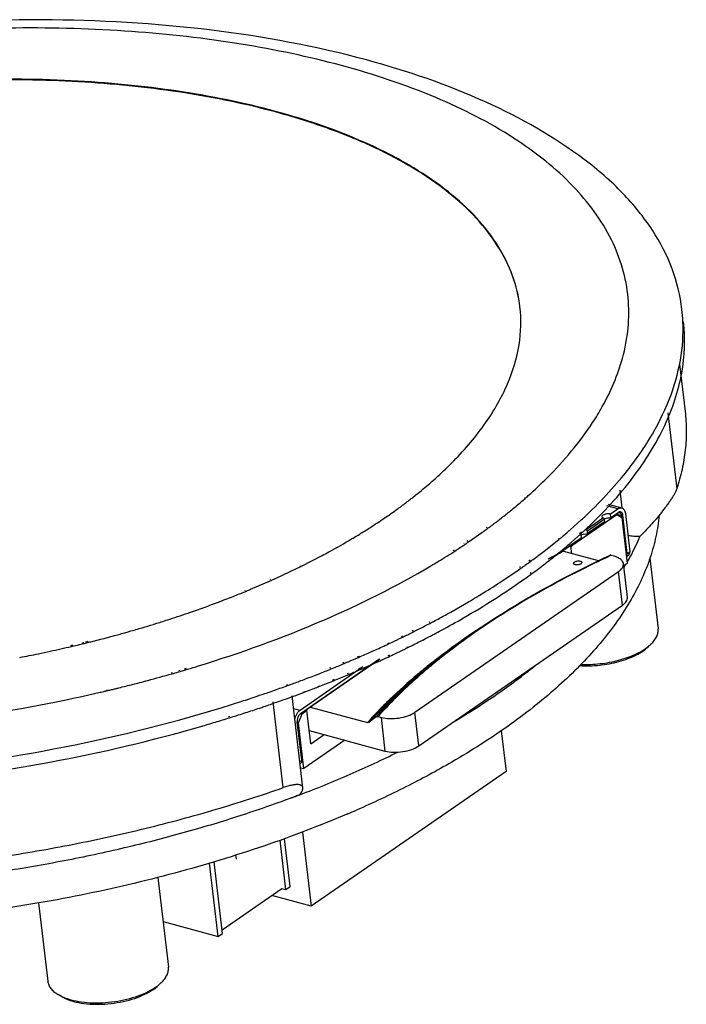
# Model space of a CAD drawing. Header units: millimetres. Extents: x -117 to 182, y -33 to 89.
# Tile 74 of 135: x -89 to -69, y 27 to 56. Entities that reach past the tile are written whole.
import ezdxf

# ---------------------------------------------------------------- set-up
doc = ezdxf.new("R2010")
doc.units = ezdxf.units.MM
doc.header["$LTSCALE"] = 1.21
doc.header["$MEASUREMENT"] = 0
doc.layers.get('0').update_dxf_attribs({"linetype": 'CONTINUOUS'})
doc.layers.add('IMPORTED13', color=7, linetype='CONTINUOUS')

msp = doc.modelspace()

# ---------------------------------------------------------------- linework, layer by layer
at = {"color": 7, "linetype": 'Continuous'}
for p, q in [((-69.605, 45.666), (-69.446, 44.308)), ((-69.947, 44.271), (-69.69, 42.073)), ((-76.75, 42.275), (-76.728, 42.294)), ((-71.564, 42.063), (-71.275, 42.398)), ((-71.33, 42.035), (-71.271, 41.529)), ((-77.392, 41.749), (-77.379, 41.759)), ((-77.289, 41.829), (-77.263, 41.849)), ((-71.381, 41.504), (-71.701, 41.591)), ((-71.663, 41.635), (-71.271, 41.529)), ((-71.594, 41.356), (-71.381, 41.504)), ((-78.047, 41.275), (-78.02, 41.291)), ((-78.044, 41.274), (-78.02, 41.291)), ((-74.539, 41.392), (-74.516, 41.414)), ((-74.539, 41.392), (-74.513, 41.413)), ((-72.759, 40.893), (-72.435, 41.184)), ((-72.738, 40.422), (-71.408, 41.342)), ((-71.799, 41.237), (-72.291, 40.897)), ((-72.262, 40.866), (-71.774, 41.203)), ((-71.751, 41.212), (-71.775, 41.201)), ((-71.774, 41.203), (-71.765, 41.124)), ((-71.604, 41.229), (-71.389, 41.378)), ((-71.582, 41.251), (-71.594, 41.356)), ((-71.582, 41.251), (-71.368, 41.398)), ((-71.408, 41.342), (-71.431, 41.349)), ((-71.408, 41.344), (-71.282, 41.31)), ((-71.408, 41.342), (-71.265, 41.251)), ((-71.368, 41.398), (-71.389, 41.378)), ((-71.343, 41.412), (-71.368, 41.398)), ((-71.282, 41.31), (-71.24, 41.316)), ((-71.282, 41.31), (-71.276, 41.257)), ((-71.265, 41.251), (-71.111, 39.929)), ((-71.111, 40.214), (-71.24, 41.316)), ((-71.167, 41.366), (-71.038, 40.265)), ((-75.162, 40.961), (-75.144, 40.974)), ((-75.113, 40.949), (-75.096, 40.962)), ((-71.784, 41.105), (-72.275, 40.765)), ((-72.253, 40.786), (-72.262, 40.866)), ((-71.765, 41.124), (-72.253, 40.786)), ((-75.727, 40.57), (-75.707, 40.584)), ((-75.65, 40.568), (-75.298, 40.815)), ((-73.504, 40.284), (-73.083, 40.619)), ((-73.099, 40.623), (-73.073, 40.648)), ((-73.083, 40.619), (-73.053, 40.644)), ((-72.455, 40.641), (-72.975, 40.281)), ((-72.436, 40.66), (-72.954, 40.301)), ((-72.714, 40.544), (-72.446, 40.783)), ((-72.489, 40.791), (-72.428, 40.841)), ((-72.448, 40.765), (-72.436, 40.66)), ((-72.446, 40.783), (-72.412, 40.814)), ((-72.412, 40.814), (-72.39, 40.835)), ((-76.123, 40.297), (-76.087, 40.321)), ((-76.079, 40.283), (-76.042, 40.308)), ((-75.817, 40.508), (-75.808, 40.514)), ((-75.762, 40.492), (-75.753, 40.499)), ((-75.671, 40.555), (-75.65, 40.568)), ((-72.954, 40.301), (-72.975, 40.281)), ((-72.771, 40.422), (-72.738, 40.422)), ((-72.713, 40.21), (-72.738, 40.422)), ((-80.49, 39.85), (-79.893, 40.157)), ((-73.945, 40.006), (-73.91, 40.03)), ((-73.891, 39.993), (-73.857, 40.017)), ((-71.931, 39.998), (-72.975, 40.281)), ((-71.578, 40.159), (-71.613, 40.142)), ((-71.578, 40.159), (-71.612, 40.142)), ((-71.49, 40.135), (-71.578, 40.159)), ((-71.134, 40.129), (-71.071, 40.173)), ((-71.111, 40.214), (-71.038, 40.265)), ((-70.463, 40.075), (-70.227, 38.047)), ((-81.216, 39.506), (-80.631, 39.781)), ((-80.525, 39.853), (-80.51, 39.859)), ((-80.504, 39.843), (-80.49, 39.85)), ((-74.215, 39.82), (-74.189, 39.837)), ((-74.154, 39.804), (-74.129, 39.822)), ((-71.109, 38.951), (-71.222, 39.921)), ((-71.111, 39.929), (-71.214, 39.857)), ((-71.161, 39.887), (-71.154, 39.899)), ((-71.16, 39.887), (-71.153, 39.899)), ((-81.958, 39.182), (-81.349, 39.446)), ((-81.391, 39.467), (-81.379, 39.473)), ((-81.349, 39.446), (-81.337, 39.451)), ((-77.225, 35.638), (-71.367, 39.691)), ((-74.641, 39.47), (-74.282, 39.714)), ((-73.904, 39.64), (-73.875, 39.663)), ((-73.864, 39.63), (-73.833, 39.652)), ((-71.254, 38.721), (-71.367, 39.691)), ((-82.771, 38.859), (-82.725, 38.874)), ((-82.768, 38.857), (-82.725, 38.874)), ((-82.124, 39.141), (-82.112, 39.147)), ((-82.095, 39.125), (-82.083, 39.13)), ((-71, 38.892), (-71.143, 38.653)), ((-71.002, 38.892), (-71.002, 38.892)), ((-71, 38.892), (-71, 38.892)), ((-77.112, 34.669), (-71.254, 38.721)), ((-76.194, 38.526), (-75.684, 38.818)), ((-76.82, 38.236), (-76.801, 38.246)), ((-76.767, 38.215), (-76.748, 38.225)), ((-85.63, 37.916), (-85.58, 37.93)), ((-77.616, 37.821), (-77.581, 37.839)), ((-77.578, 37.804), (-77.542, 37.821)), ((-77.302, 37.985), (-77.263, 38.005)), ((-77.254, 37.964), (-77.215, 37.984)), ((-76.999, 37.72), (-76.917, 37.762)), ((-76.985, 37.727), (-76.923, 37.764)), ((-87.136, 37.565), (-87.076, 37.579)), ((-87.115, 37.536), (-87.056, 37.55)), ((-86.83, 37.604), (-86.776, 37.617)), ((-86.797, 37.645), (-86.762, 37.653)), ((-86.776, 37.617), (-86.741, 37.625)), ((-86.741, 37.625), (-86.679, 37.641)), ((-86.699, 37.668), (-86.634, 37.683)), ((-86.679, 37.641), (-86.614, 37.657)), ((-86.492, 37.687), (-86.437, 37.701)), ((-78.027, 37.606), (-77.965, 37.639)), ((-78.009, 37.598), (-77.944, 37.628)), ((-77.458, 37.517), (-77.434, 37.527)), ((-77.43, 37.504), (-77.407, 37.515)), ((-77, 37.721), (-76.985, 37.727)), ((-70.514, 37.529), (-70.512, 37.531)), ((-70.514, 37.529), (-70.512, 37.531)), ((-70.512, 37.531), (-70.431, 37.601)), ((-70.509, 37.527), (-70.431, 37.601)), ((-78.237, 37.17), (-80.542, 35.575)), ((-78.879, 37.233), (-78.823, 37.255)), ((-78.852, 37.218), (-78.798, 37.242)), ((-78.452, 37.402), (-78.406, 37.421)), ((-78.444, 37.398), (-78.4, 37.418)), ((-77.992, 37.279), (-77.949, 37.298)), ((-77.945, 37.256), (-77.903, 37.276)), ((-83.856, 36.892), (-83.8, 36.909)), ((-80.534, 35.701), (-78.724, 36.953)), ((-78.261, 37.159), (-80.522, 35.595)), ((-79.676, 36.917), (-79.647, 36.928)), ((-79.633, 36.891), (-79.605, 36.902)), ((-79.305, 37.064), (-79.259, 37.082)), ((-79.266, 37.042), (-79.221, 37.06)), ((-78.838, 36.903), (-78.795, 36.922)), ((-78.788, 36.875), (-78.744, 36.894)), ((-78.744, 36.894), (-78.69, 36.918)), ((-78.304, 37.14), (-78.28, 37.151)), ((-78.252, 37.114), (-78.228, 37.125)), ((-84.244, 36.777), (-84.207, 36.788)), ((-84.218, 36.75), (-84.18, 36.76)), ((-84.018, 36.844), (-83.986, 36.853)), ((-83.989, 36.816), (-83.957, 36.825)), ((-83.826, 36.864), (-83.77, 36.88)), ((-79.176, 36.752), (-79.141, 36.768)), ((-79.133, 36.728), (-79.097, 36.743)), ((-80.963, 36.383), (-80.897, 36.407)), ((-80.92, 36.423), (-80.88, 36.439)), ((-80.897, 36.407), (-80.856, 36.422)), ((-80.856, 36.422), (-80.792, 36.445)), ((-80.022, 36.376), (-79.975, 36.397)), ((-80.014, 36.371), (-79.965, 36.39)), ((-79.598, 36.564), (-79.539, 36.591)), ((-79.57, 36.547), (-79.509, 36.572)), ((-86.098, 36.279), (-86.078, 36.284)), ((-86.086, 36.262), (-86.066, 36.266)), ((-80.8, 36.075), (-80.734, 36.099)), ((-80.454, 33.466), (-80.763, 36.115)), ((-80.444, 36.22), (-80.376, 36.242)), ((-80.431, 36.211), (-80.366, 36.236)), ((-81.018, 33.468), (-81.306, 35.935)), ((-80.72, 35.751), (-80.534, 35.701)), ((-80.237, 35.786), (-78.595, 35.342)), ((-78.12, 35.841), (-78.405, 35.548)), ((-82.592, 35.509), (-82.541, 35.526)), ((-82.56, 35.481), (-82.508, 35.497)), ((-80.578, 35.338), (-80.476, 35.598)), ((-80.542, 35.575), (-80.522, 35.595)), ((-80.522, 35.595), (-80.542, 35.578)), ((-80.476, 35.598), (-80.5, 35.605)), ((-80.476, 35.598), (-80.336, 35.695)), ((-80.336, 35.695), (-80.35, 35.708)), ((-80.223, 34.726), (-80.336, 35.695)), ((-78.341, 35.508), (-78.544, 35.349)), ((-78.29, 35.515), (-78.202, 35.492)), ((-78.202, 35.492), (-78.089, 34.522)), ((-77.112, 34.669), (-77.225, 35.638)), ((-84.074, 35.039), (-83.389, 35.231)), ((-80.485, 34.259), (-80.613, 35.361)), ((-80.578, 35.338), (-80.612, 35.347)), ((-80.423, 34.016), (-80.578, 35.338)), ((-80.268, 35.112), (-78.089, 34.522)), ((-80.223, 34.726), (-79.835, 34.995)), ((-74.74, 35.105), (-74.603, 33.936)), ((-79.241, 34.834), (-80.423, 34.016)), ((-80.542, 34.22), (-80.485, 34.259)), ((-80.499, 34.18), (-80.534, 34.156)), ((-80.499, 34.18), (-80.481, 34.199)), ((-80.521, 34.042), (-80.423, 34.016)), ((-74.603, 33.936), (-80.217, 30.052)), ((-80.543, 33.262), (-80.541, 33.262)), ((-80.542, 33.261), (-80.54, 33.262)), ((-79.157, 32.713), (-79.758, 32.463)), ((-80.466, 32.187), (-80.217, 30.052)), ((-80.94, 30.531), (-81.106, 31.951)), ((-80.816, 30.617), (-80.977, 31.997)), ((-82.367, 31.405), (-82.381, 31.521)), ((-82.891, 29.182), (-83.137, 31.29)), ((-82.767, 29.267), (-83.007, 31.328)), ((-84.624, 30.88), (-84.322, 28.296)), ((-82.779, 29.369), (-81.054, 30.562)), ((-80.217, 30.052), (-81.348, 30.358)), ((-81.054, 30.562), (-80.94, 30.531)), ((-80.94, 30.531), (-80.816, 30.617)), ((-88.062, 30.144), (-87.799, 27.891)), ((-84.475, 29.61), (-82.891, 29.182)), ((-82.891, 29.182), (-82.767, 29.267)), ((-84.607, 27.78), (-84.527, 27.85)), ((-84.604, 27.776), (-84.527, 27.85)), ((-84.61, 27.778), (-84.607, 27.78)), ((-84.61, 27.778), (-84.608, 27.78)), ((-87.404, 27.449), (-87.497, 27.504)), ((-87.497, 27.504), (-87.405, 27.455))]:
    msp.add_line(p, q, dxfattribs=at)
for centre, radius, start, end in [((-74.411, 46.677), 4.907, 2.5899, 6.649), ((-86.369, 53.411), 14.717, 306.3572, 307.5864), ((-86.069, 53.02), 14.224, 307.6555, 307.8904), ((-85.983, 52.909), 14.084, 307.8904, 308.1198), ((-83.429, 52.469), 14.202, 311.2448, 311.8008), ((-86.898, 54.133), 15.613, 305.1904, 305.9836), ((-86.714, 53.879), 15.298, 305.9858, 306.1448), ((-86.642, 53.78), 15.176, 306.1447, 306.3624), ((-87.443, 54.915), 16.565, 303.8916, 304.5689), ((-87.153, 54.493), 16.053, 304.6737, 305.1917), ((-85.014, 54.391), 16.694, 307.3525, 307.9769), ((-84.794, 54.109), 16.337, 307.9779, 308.33), ((-84.591, 53.853), 16.01, 308.3293, 308.8917), ((-85.872, 55.542), 18.13, 305.6797, 305.9294), ((-85.702, 55.308), 17.84, 305.9287, 306.4065), ((-85.515, 55.055), 17.526, 306.4759, 306.6614), ((-85.436, 54.947), 17.392, 306.6614, 306.8213), ((-85.356, 54.842), 17.26, 306.8212, 307.005), ((-85.234, 54.68), 17.058, 307.0047, 307.3534), ((-83.026, 52.702), 15.647, 310.5907, 311.0045), ((-82.165, 51.433), 14.418, 312.685, 312.8707), ((-82.037, 51.296), 14.231, 312.8701, 313.3183), ((-89.019, 57.4), 19.508, 300.42, 300.8431), ((-88.765, 56.974), 19.013, 300.8417, 301.5696), ((-88.554, 56.63), 18.608, 301.5714, 301.7953), ((-83.317, 53.043), 16.096, 309.619, 310.5881), ((-72.357, 40.574), 0.185, 115.5962, 118.8936), ((-72.343, 40.546), 0.217, 111.2032, 115.5747), ((-87.157, 57.416), 20.403, 303.0125, 303.2482), ((-86.925, 57.063), 19.98, 303.2465, 303.9662), ((-86.663, 56.674), 19.511, 304.0008, 304.2929), ((-83.658, 53.15), 16.694, 308.7135, 309.8577), ((-74.005, 41.821), 1.848, 303.6221, 303.8102), ((-73.98, 41.784), 1.803, 303.8075, 304.6718), ((-83.21, 52.614), 15.995, 309.8597, 310.7338), ((-82.958, 52.32), 15.608, 310.7362, 311.0204), ((-84.947, 55.109), 18.728, 306.3094, 306.8772), ((-84.76, 54.859), 18.416, 306.8783, 307.0666), ((-84.562, 54.598), 18.088, 307.0653, 307.6886), ((-84.037, 53.622), 17.299, 308.181, 308.7171), ((-91.027, 61.127), 23.743, 295.9666, 296.3081), ((-88.293, 59.237), 22.549, 300.7363, 300.9224), ((-85.744, 56.215), 20.091, 304.7862, 305.232), ((-85.505, 55.877), 19.677, 305.3214, 305.6366), ((-85.288, 55.574), 19.304, 305.6358, 306.1841), ((-77.874, 43.835), 7.789, 328.8602, 329.2166), ((-77.81, 43.797), 7.715, 329.2166, 329.5462), ((-91.858, 62.891), 25.693, 294.1729, 294.4684), ((-85.309, 55.305), 19.408, 305.3637, 306.1333), ((-59.374, 13.755), 29.087, 117.0876, 117.321), ((-92.606, 64.615), 27.572, 292.4359, 292.7174), ((-93.117, 65.884), 28.94, 291.0432, 291.5135), ((-92.88, 65.286), 28.297, 291.5124, 292.2716), ((-92.702, 64.847), 27.823, 292.2734, 292.4081), ((-87.93, 59.598), 24.12, 300.5115, 301.157), ((-87.7, 59.216), 23.674, 301.1584, 301.3589), ((-93.808, 67.741), 30.922, 289.1129, 289.9875), ((-93.552, 67.033), 30.169, 289.9892, 290.421), ((-93.417, 66.67), 29.781, 290.4214, 290.6526), ((-93.306, 66.377), 29.469, 290.6524, 290.9527), ((-89.342, 62.083), 26.978, 297.9707, 298.7914), ((-88.994, 61.448), 26.254, 298.7934, 299.1798), ((-94.872, 71.024), 34.373, 285.9092, 286.5585), ((-94.71, 70.478), 33.804, 286.5586, 287.1251), ((-94.604, 70.133), 33.443, 287.1258, 287.297), ((-94.531, 69.901), 33.2, 287.2968, 287.6078), ((-90.21, 63.744), 28.853, 296.7702, 296.9368), ((-89.958, 63.249), 28.297, 296.935, 297.6668), ((-89.715, 62.784), 27.773, 297.6687, 297.7894), ((-89.616, 62.596), 27.56, 297.8336, 297.9731), ((-95.333, 72.709), 36.121, 284.2581, 284.603), ((-95.249, 72.385), 35.786, 284.6029, 284.9606), ((-95.174, 72.104), 35.495, 284.9608, 285.1935), ((-95.107, 71.857), 35.239, 285.1935, 285.4643), ((-95.05, 71.653), 35.027, 285.4644, 285.6007), ((-94.979, 71.398), 34.762, 285.6866, 285.91), ((-90.956, 65.26), 30.542, 295.2162, 295.7933), ((-90.747, 64.826), 30.06, 295.7943, 295.9818), ((-90.481, 64.284), 29.457, 296.0561, 296.6812), ((-89.759, 62.594), 27.956, 297.3463, 297.6744), ((-89.606, 62.301), 27.626, 297.6746, 297.9132), ((-89.404, 61.92), 27.194, 297.9125, 298.4181), ((-95.669, 74.094), 37.545, 282.2124, 283.1688), ((-95.541, 73.544), 36.981, 283.2639, 283.6236), ((-95.414, 73.028), 36.45, 283.971, 284.1687), ((-91.555, 66.549), 31.964, 294.3021, 294.4745), ((-91.403, 66.217), 31.598, 294.4741, 294.8605), ((-91.242, 65.868), 31.214, 294.8608, 295.0831), ((-90.796, 64.663), 30.27, 295.4257, 296.0205), ((-90.568, 64.194), 29.749, 296.0217, 296.2079), ((-90.445, 63.946), 29.472, 296.2576, 296.3896), ((-90.179, 63.413), 28.876, 296.3874, 297.1587), ((-95.844, 74.914), 38.384, 280.8716, 281.6884), ((-95.771, 74.565), 38.027, 281.6887, 282.2135), ((-92.248, 68.122), 33.682, 292.9066, 293.4358), ((-91.85, 67.206), 32.684, 293.5373, 294.2161), ((-91.265, 65.656), 31.368, 294.685, 295.1285), ((-91.029, 65.151), 30.811, 295.2147, 295.4268), ((-95.092, 74.779), 39.554, 286.6337, 287.1148), ((-93.028, 70.01), 35.726, 291.4136, 292.0208), ((-92.684, 69.161), 34.809, 292.0712, 292.6734), ((-92.436, 68.565), 34.163, 292.7556, 292.9075), ((-91.773, 66.772), 32.594, 293.6647, 294.333), ((-91.538, 66.25), 32.022, 294.3344, 294.5122), ((-91.426, 66.005), 31.753, 294.5596, 294.6857), ((-65.543, 22.883), 18.067, 127.9646, 128.8207), ((-66.104, 24.154), 16.675, 129.6703, 130.0534), ((-65.897, 23.904), 17, 129.1425, 129.6698), ((-95.33, 75.58), 40.39, 286.0249, 286.3073), ((-95.237, 75.263), 40.059, 286.3544, 286.5498), ((-93.427, 71.03), 36.821, 290.6097, 291.2367), ((-93.228, 70.516), 36.269, 291.2378, 291.4146), ((-92.566, 68.618), 34.604, 292.1695, 292.843), ((-92.208, 67.767), 33.681, 292.9085, 293.4808), ((-96.013, 78.147), 43.046, 283.5137, 283.6628), ((-95.978, 78.005), 42.9, 283.6629, 283.7902), ((-95.889, 77.646), 42.529, 283.7896, 284.3566), ((-95.79, 77.255), 42.127, 284.3571, 284.6286), ((-94.086, 72.82), 38.728, 289.1753, 289.8059), ((-93.702, 71.763), 37.604, 290.0802, 290.6101), ((-93.221, 70.253), 36.366, 291.0437, 291.296), ((-92.959, 69.583), 35.646, 291.3787, 292.0615), ((-96.125, 78.62), 43.532, 283.0085, 283.2027), ((-96.089, 78.465), 43.372, 283.2027, 283.334), ((-96.049, 78.299), 43.202, 283.3611, 283.5137), ((-94.649, 74.469), 40.471, 287.8978, 288.5548), ((-94.396, 73.715), 39.675, 288.5555, 289.0075), ((-94.254, 73.302), 39.239, 289.008, 289.1763), ((-93.972, 72.269), 38.517, 289.3677, 289.9982), ((-93.641, 71.36), 37.549, 290.1046, 290.5974), ((-93.37, 70.64), 36.78, 290.7052, 291.0435), ((-94.597, 74.082), 40.434, 288.0066, 288.6086), ((-94.428, 73.58), 39.905, 288.6095, 288.7863), ((-94.258, 73.081), 39.377, 288.7854, 289.368), ((-68.99, 27.22), 12.462, 136.672, 137.691), ((-68.175, 25.884), 14.073, 133.9621, 134.9651), ((-95.094, 75.641), 42.071, 286.7471, 287.3324), ((-94.842, 74.837), 41.228, 287.4072, 288.0067), ((-80.396, 35.435), 0.205, 140.6605, 142.2504), ((-80.401, 35.439), 0.198, 139.9629, 140.6548), ((-80.411, 35.448), 0.185, 135.1541, 140.0135), ((-69.232, 26.91), 12.599, 136.7188, 137.993), ((-69.266, 27.471), 12.089, 137.6932, 138.285), ((-95.295, 76.311), 42.77, 286.1638, 286.7471), ((-95.716, 77.801), 44.319, 285.0995, 285.2299), ((-93.078, 66.201), 35.245, 290.3951, 290.8351), ((-91.542, 61.651), 31.478, 293.1706, 293.6629)]:
    msp.add_arc(centre, radius, start, end, dxfattribs=at)
for centre, major_axis, ratio, start_param, end_param in [((-71.683, 41.267), (-0.138, 0.16), 0.523808, 1.31366, 1.515018), ((-71.673, 41.187), (0.137, 0.118), 0.082462, -7.396918, -7.19556), ((-72.354, 40.802), (-0.138, 0.16), 0.523808, -1.626575, -1.425217), ((-72.345, 40.723), (0.137, 0.118), 0.082462, -7.396918, -7.19556), ((-71.321, 40.183), (0.209, 0.036), 0.627858, 5.692912, 6.249064), ((-80.511, 34.354), (-0.028, 0.163), 0.073516, -2.851062, -2.207561)]:
    msp.add_ellipse(centre, major_axis=major_axis, ratio=ratio, start_param=start_param, end_param=end_param, dxfattribs=at)
for points, knots in [([(-79.335, 54.272), (-80.286, 54.529), (-82.29, 54.948), (-85.431, 55.302), (-88.753, 55.398), (-92.171, 55.234), (-95.595, 54.814), (-98.94, 54.148), (-102.117, 53.253), (-105.047, 52.154), (-107.656, 50.877), (-109.878, 49.455), (-111.66, 47.919), (-112.959, 46.302), (-113.619, 44.868), (-113.837, 43.74), (-113.853, 42.923), (-113.727, 42.12), (-113.363, 41.058), (-112.884, 40.334), (-112.508, 39.895)], [0, 0, 0, 0, 0.068697, 0.142569, 0.220277, 0.300303, 0.381021, 0.460779, 0.537963, 0.611078, 0.678825, 0.740204, 0.794649, 0.842224, 0.883906, 0.90323, 0.921997, 0.940642, 0.959609, 1, 1, 1, 1]), ([(-78.623, 54.436), (-80.082, 54.831), (-83.19, 55.404), (-88.048, 55.681), (-93.11, 55.414), (-98.135, 54.615), (-102.884, 53.323), (-106.521, 51.843), (-109.093, 50.436), (-110.778, 49.317), (-112.249, 48.112), (-113.102, 47.227), (-113.48, 46.771)], [0, 0, 0, 0, 0.122086, 0.254276, 0.392204, 0.530687, 0.664481, 0.788968, 0.84669, 0.901052, 0.952125, 1, 1, 1, 1]), ([(-74.384, 52.184), (-75.091, 52.64), (-76.703, 53.456), (-78.413, 54.022), (-79.335, 54.272)], [0, 0, 0, 0, 0.46844, 1, 1, 1, 1]), ([(-72.356, 51.57), (-73.225, 52.225), (-75.254, 53.367), (-77.446, 54.118), (-78.623, 54.436)], [0, 0, 0, 0, 0.471672, 1, 1, 1, 1]), ([(-81.242, 52.953), (-82.162, 53.201), (-84.112, 53.594), (-87.172, 53.886), (-90.404, 53.898), (-93.703, 53.629), (-96.962, 53.089), (-100.074, 52.294), (-102.939, 51.272), (-104.709, 50.419), (-105.525, 49.955)], [0, 0, 0, 0, 0.114458, 0.23828, 0.368573, 0.502051, 0.635253, 0.764733, 0.887253, 1, 1, 1, 1]), ([(-81.24, 52.935), (-82.099, 53.167), (-83.916, 53.541), (-86.765, 53.84), (-89.777, 53.894), (-92.866, 53.7), (-95.943, 53.264), (-98.92, 52.599), (-101.713, 51.724), (-103.468, 50.987), (-104.294, 50.585)], [0, 0, 0, 0, 0.113216, 0.235304, 0.363762, 0.495782, 0.628363, 0.758483, 0.883238, 1, 1, 1, 1]), ([(-74.203, 47.326), (-74.238, 47.628), (-74.384, 48.238), (-74.813, 49.104), (-75.446, 49.919), (-76.271, 50.674), (-77.278, 51.364), (-78.912, 52.222), (-80.281, 52.693), (-81.242, 52.953)], [0, 0, 0, 0, 0.095817, 0.195539, 0.30248, 0.419058, 0.546731, 0.686205, 1, 1, 1, 1]), ([(-74.203, 47.326), (-74.24, 47.627), (-74.387, 48.235), (-74.819, 49.098), (-75.453, 49.91), (-76.278, 50.663), (-77.283, 51.351), (-78.459, 51.967), (-79.792, 52.506), (-80.743, 52.8), (-81.24, 52.935)], [0, 0, 0, 0, 0.095771, 0.195497, 0.30246, 0.41905, 0.546705, 0.686135, 0.83745, 1, 1, 1, 1]), ([(-71.251, 45.837), (-71.172, 46.124), (-71.063, 46.703), (-71.06, 47.582), (-71.224, 48.443), (-71.671, 49.583), (-72.452, 50.631), (-73.467, 51.55), (-74.065, 51.978), (-74.384, 52.184)], [0, 0, 0, 0, 0.117283, 0.231106, 0.344533, 0.460675, 0.711146, 0.850239, 1, 1, 1, 1]), ([(-69.537, 47.245), (-69.584, 47.643), (-69.781, 48.448), (-70.371, 49.586), (-71.24, 50.65), (-71.96, 51.272), (-72.356, 51.57)], [0, 0, 0, 0, 0.226821, 0.463834, 0.719561, 1, 1, 1, 1]), ([(-76.107, 42.882), (-75.774, 43.223), (-75.184, 43.917), (-74.532, 45.046), (-74.182, 46.192), (-74.16, 46.961), (-74.203, 47.326)], [0, 0, 0, 0, 0.287047, 0.544455, 0.778693, 1, 1, 1, 1]), ([(-72.274, 40.942), (-71.795, 41.394), (-70.947, 42.313), (-69.998, 43.824), (-69.479, 45.363), (-69.439, 46.402), (-69.496, 46.893)], [0, 0, 0, 0, 0.290634, 0.54904, 0.781784, 1, 1, 1, 1]), ([(-71.275, 42.398), (-70.982, 42.752), (-70.461, 43.467), (-69.881, 44.608), (-69.546, 45.755), (-69.492, 46.526), (-69.509, 46.899)], [0, 0, 0, 0, 0.279096, 0.535218, 0.773227, 1, 1, 1, 1]), ([(-72.111, 43.984), (-72.013, 44.135), (-71.658, 44.717), (-71.385, 45.352), (-71.251, 45.837)], [0, 0, 0, 0, 0.26382, 1, 1, 1, 1]), ([(-69.446, 44.308), (-69.425, 44.125), (-69.403, 43.754), (-69.434, 43.194), (-69.527, 42.63), (-69.63, 42.258), (-69.69, 42.073)], [0, 0, 0, 0, 0.243964, 0.490401, 0.741683, 1, 1, 1, 1]), ([(-73.962, 41.882), (-73.776, 42.048), (-73.096, 42.69), (-72.486, 43.411), (-72.111, 43.984)], [0, 0, 0, 0, 0.267289, 1, 1, 1, 1]), ([(-76.728, 42.294), (-76.673, 42.342), (-76.461, 42.532), (-76.256, 42.73), (-76.107, 42.882)], [0, 0, 0, 0, 0.255473, 1, 1, 1, 1]), ([(-77.263, 41.849), (-77.219, 41.884), (-77.045, 42.023), (-76.875, 42.166), (-76.75, 42.275)], [0, 0, 0, 0, 0.253851, 1, 1, 1, 1]), ([(-72.435, 41.184), (-72.357, 41.255), (-72.057, 41.538), (-71.769, 41.835), (-71.564, 42.063)], [0, 0, 0, 0, 0.256606, 1, 1, 1, 1]), ([(-69.69, 42.073), (-69.697, 42.052), (-69.717, 42.005), (-69.754, 41.933), (-69.801, 41.852), (-69.856, 41.765), (-69.919, 41.674), (-70.009, 41.549), (-70.131, 41.392), (-70.283, 41.208), (-70.438, 41.03), (-70.593, 40.861), (-70.697, 40.753), (-70.748, 40.701)], [0, 0, 0, 0, 0.038931, 0.086197, 0.140447, 0.200133, 0.263788, 0.330158, 0.467229, 0.605687, 0.742073, 0.874097, 1, 1, 1, 1]), ([(-74.513, 41.413), (-74.475, 41.444), (-74.324, 41.568), (-74.175, 41.694), (-74.065, 41.79)], [0, 0, 0, 0, 0.252927, 1, 1, 1, 1]), ([(-71.381, 41.504), (-71.364, 41.516), (-71.329, 41.534), (-71.289, 41.534), (-71.272, 41.529)], [0, 0, 0, 0, 0.534176, 1, 1, 1, 1]), ([(-71.272, 41.529), (-71.258, 41.526), (-71.23, 41.511), (-71.199, 41.474), (-71.177, 41.424), (-71.169, 41.387), (-71.167, 41.366)], [0, 0, 0, 0, 0.208741, 0.438537, 0.701828, 1, 1, 1, 1]), ([(-78.749, 40.814), (-78.703, 40.842), (-78.52, 40.957), (-78.34, 41.074), (-78.206, 41.164)], [0, 0, 0, 0, 0.252921, 1, 1, 1, 1]), ([(-71.835, 41.276), (-71.836, 41.282), (-71.832, 41.298), (-71.815, 41.318), (-71.788, 41.336), (-71.754, 41.35), (-71.715, 41.36), (-71.673, 41.365), (-71.632, 41.364), (-71.606, 41.36), (-71.594, 41.356)], [0, 0, 0, 0, 0.073535, 0.164303, 0.278373, 0.413327, 0.562276, 0.716054, 0.865093, 1, 1, 1, 1]), ([(-71.799, 41.237), (-71.808, 41.242), (-71.824, 41.251), (-71.834, 41.268), (-71.835, 41.276)], [0, 0, 0, 0, 0.562864, 1, 1, 1, 1]), ([(-71.604, 41.229), (-71.629, 41.233), (-71.679, 41.232), (-71.728, 41.221), (-71.751, 41.212)], [0, 0, 0, 0, 0.500135, 1, 1, 1, 1]), ([(-71.389, 41.378), (-71.38, 41.384), (-71.363, 41.393), (-71.343, 41.393), (-71.334, 41.391)], [0, 0, 0, 0, 0.534228, 1, 1, 1, 1]), ([(-71.24, 41.316), (-71.242, 41.332), (-71.249, 41.362), (-71.271, 41.399), (-71.306, 41.418), (-71.331, 41.415), (-71.343, 41.412)], [0, 0, 0, 0, 0.304535, 0.558217, 0.776554, 1, 1, 1, 1]), ([(-71.334, 41.391), (-71.327, 41.389), (-71.314, 41.382), (-71.298, 41.363), (-71.287, 41.339), (-71.283, 41.32), (-71.282, 41.31)], [0, 0, 0, 0, 0.208736, 0.438516, 0.701807, 1, 1, 1, 1]), ([(-70.199, 41.308), (-70.217, 41.106), (-70.277, 40.698), (-70.443, 40.091), (-70.683, 39.483), (-70.887, 39.089), (-71, 38.892)], [0, 0, 0, 0, 0.236911, 0.481066, 0.734782, 1, 1, 1, 1]), ([(-79.893, 40.157), (-79.829, 40.191), (-79.576, 40.327), (-79.326, 40.468), (-79.142, 40.577)], [0, 0, 0, 0, 0.253291, 1, 1, 1, 1]), ([(-72.275, 40.765), (-72.3, 40.768), (-72.35, 40.768), (-72.399, 40.757), (-72.422, 40.748)], [0, 0, 0, 0, 0.500135, 1, 1, 1, 1]), ([(-71.113, 39.968), (-71.078, 40.028), (-70.946, 40.267), (-70.827, 40.514), (-70.748, 40.701)], [0, 0, 0, 0, 0.255352, 1, 1, 1, 1]), ([(-70.748, 40.701), (-70.807, 40.701), (-70.923, 40.705), (-71.038, 40.721), (-71.093, 40.732)], [0, 0, 0, 0, 0.515781, 1, 1, 1, 1]), ([(-76.706, 39.893), (-76.653, 39.925), (-76.442, 40.053), (-76.233, 40.183), (-76.079, 40.283)], [0, 0, 0, 0, 0.252743, 1, 1, 1, 1]), ([(-76.641, 37.111), (-75.917, 37.696), (-74.295, 38.81), (-72.554, 39.722), (-71.62, 40.157)], [0, 0, 0, 0, 0.474548, 1, 1, 1, 1]), ([(-73.833, 39.652), (-73.791, 39.683), (-73.627, 39.805), (-73.464, 39.929), (-73.344, 40.024)], [0, 0, 0, 0, 0.252617, 1, 1, 1, 1]), ([(-73.386, 40.06), (-73.348, 40.076), (-73.206, 40.14), (-73.069, 40.216), (-72.975, 40.281)], [0, 0, 0, 0, 0.265823, 1, 1, 1, 1]), ([(-73.358, 40.082), (-73.323, 40.097), (-73.194, 40.156), (-73.069, 40.225), (-72.982, 40.283)], [0, 0, 0, 0, 0.264016, 1, 1, 1, 1]), ([(-71.613, 40.142), (-71.699, 40.102), (-72.036, 39.943), (-72.37, 39.778), (-72.618, 39.651)], [0, 0, 0, 0, 0.252785, 1, 1, 1, 1]), ([(-71.578, 40.159), (-71.581, 40.16), (-71.595, 40.163), (-71.61, 40.161), (-71.62, 40.157)], [0, 0, 0, 0, 0.271031, 1, 1, 1, 1]), ([(-71.222, 39.921), (-71.225, 39.945), (-71.243, 39.993), (-71.303, 40.053), (-71.387, 40.102), (-71.454, 40.125), (-71.49, 40.135)], [0, 0, 0, 0, 0.194766, 0.418804, 0.687296, 1, 1, 1, 1]), ([(-71.071, 40.173), (-71.064, 40.178), (-71.053, 40.189), (-71.038, 40.219), (-71.036, 40.247), (-71.038, 40.265)], [0, 0, 0, 0, 0.224508, 0.461725, 1, 1, 1, 1]), ([(-83.452, 36.977), (-82.238, 37.351), (-79.949, 38.178), (-77.766, 39.263), (-76.769, 39.856)], [0, 0, 0, 0, 0.522765, 1, 1, 1, 1]), ([(-71.367, 39.691), (-71.344, 39.707), (-71.301, 39.741), (-71.252, 39.799), (-71.223, 39.86), (-71.22, 39.902), (-71.222, 39.921)], [0, 0, 0, 0, 0.302693, 0.566397, 0.794568, 1, 1, 1, 1]), ([(-72.724, 39.597), (-73.442, 39.226), (-74.789, 38.458), (-76.054, 37.557), (-76.628, 37.089)], [0, 0, 0, 0, 0.521731, 1, 1, 1, 1]), ([(-76.462, 38.003), (-76.248, 38.119), (-75.432, 38.575), (-74.64, 39.077), (-74.076, 39.477)], [0, 0, 0, 0, 0.259629, 1, 1, 1, 1]), ([(-75.38, 39), (-75.317, 39.038), (-75.068, 39.192), (-74.823, 39.35), (-74.641, 39.47)], [0, 0, 0, 0, 0.253114, 1, 1, 1, 1]), ([(-71.254, 38.721), (-71.231, 38.738), (-71.188, 38.772), (-71.139, 38.83), (-71.11, 38.89), (-71.106, 38.932), (-71.109, 38.952)], [0, 0, 0, 0, 0.302693, 0.566397, 0.794568, 1, 1, 1, 1]), ([(-71.143, 38.653), (-71.269, 38.451), (-71.546, 38.048), (-72.019, 37.465), (-72.558, 36.889), (-73.161, 36.323), (-73.826, 35.768), (-74.551, 35.227), (-75.334, 34.7), (-75.882, 34.367), (-76.164, 34.203)], [0, 0, 0, 0, 0.105425, 0.21617, 0.33249, 0.454534, 0.582363, 0.715954, 0.855217, 1, 1, 1, 1]), ([(-84.488, 38.257), (-84.421, 38.278), (-84.151, 38.364), (-83.883, 38.454), (-83.683, 38.524)], [0, 0, 0, 0, 0.251561, 1, 1, 1, 1]), ([(-75.322, 38.082), (-75.439, 38.005), (-75.893, 37.7), (-76.336, 37.377), (-76.657, 37.127)], [0, 0, 0, 0, 0.25634, 1, 1, 1, 1]), ([(-70.431, 37.601), (-70.396, 37.635), (-70.333, 37.704), (-70.263, 37.818), (-70.225, 37.933), (-70.222, 38.011), (-70.227, 38.047)], [0, 0, 0, 0, 0.289865, 0.548055, 0.781119, 1, 1, 1, 1]), ([(-72.478, 36.983), (-72.385, 36.977), (-72.196, 36.974), (-71.911, 36.992), (-71.628, 37.033), (-71.354, 37.095), (-71.098, 37.178), (-70.868, 37.277), (-70.671, 37.391), (-70.557, 37.48), (-70.509, 37.527)], [0, 0, 0, 0, 0.133656, 0.271132, 0.409136, 0.54435, 0.673597, 0.794028, 0.903328, 1, 1, 1, 1]), ([(-72.44, 37.02), (-72.259, 37.013), (-71.895, 37.027), (-71.451, 37.108), (-71.116, 37.21), (-70.888, 37.301), (-70.687, 37.405), (-70.568, 37.486), (-70.514, 37.529)], [0, 0, 0, 0, 0.268055, 0.537115, 0.665601, 0.786815, 0.898774, 1, 1, 1, 1]), ([(-76.851, 36.941), (-77.009, 36.813), (-77.603, 36.316), (-78.161, 35.775), (-78.544, 35.349)], [0, 0, 0, 0, 0.261426, 1, 1, 1, 1]), ([(-76.641, 37.111), (-76.799, 36.983), (-77.396, 36.482), (-77.958, 35.937), (-78.341, 35.508)], [0, 0, 0, 0, 0.261654, 1, 1, 1, 1]), ([(-76.835, 36.918), (-76.945, 36.825), (-77.368, 36.46), (-77.771, 36.072), (-78.056, 35.771)], [0, 0, 0, 0, 0.258328, 1, 1, 1, 1]), ([(-76.868, 36.959), (-76.964, 36.882), (-77.333, 36.579), (-77.689, 36.26), (-77.944, 36.014)], [0, 0, 0, 0, 0.256654, 1, 1, 1, 1]), ([(-76.061, 35.394), (-75.651, 35.638), (-74.868, 36.138), (-74.123, 36.692), (-73.774, 36.976)], [0, 0, 0, 0, 0.515255, 1, 1, 1, 1]), ([(-85.151, 36.494), (-85.072, 36.515), (-84.761, 36.597), (-84.45, 36.683), (-84.218, 36.75)], [0, 0, 0, 0, 0.251102, 1, 1, 1, 1]), ([(-94.335, 35.092), (-92.983, 35.16), (-90.294, 35.416), (-87.636, 35.903), (-86.326, 36.205)], [0, 0, 0, 0, 0.501771, 1, 1, 1, 1]), ([(-92.063, 33.944), (-90.366, 34.11), (-87.04, 34.608), (-83.782, 35.45), (-82.211, 35.957)], [0, 0, 0, 0, 0.508112, 1, 1, 1, 1]), ([(-80.684, 35.424), (-80.675, 35.481), (-80.649, 35.563), (-80.59, 35.653), (-80.553, 35.688), (-80.534, 35.701)], [0, 0, 0, 0, 0.535095, 0.78229, 1, 1, 1, 1]), ([(-80.558, 35.56), (-80.58, 35.532), (-80.61, 35.467), (-80.617, 35.396), (-80.613, 35.361)], [0, 0, 0, 0, 0.499041, 1, 1, 1, 1]), ([(-78.341, 35.508), (-78.338, 35.51), (-78.322, 35.519), (-78.303, 35.519), (-78.29, 35.515)], [0, 0, 0, 0, 0.235617, 1, 1, 1, 1]), ([(-78.202, 35.492), (-78.123, 35.47), (-77.951, 35.449), (-77.689, 35.465), (-77.44, 35.525), (-77.288, 35.595), (-77.225, 35.638)], [0, 0, 0, 0, 0.242388, 0.510964, 0.773622, 1, 1, 1, 1]), ([(-78.544, 35.349), (-78.547, 35.347), (-78.562, 35.338), (-78.582, 35.338), (-78.595, 35.342)], [0, 0, 0, 0, 0.235633, 1, 1, 1, 1]), ([(-93.102, 33.497), (-91.582, 33.613), (-88.577, 33.981), (-85.618, 34.622), (-84.172, 35.012)], [0, 0, 0, 0, 0.504408, 1, 1, 1, 1]), ([(-78.089, 34.522), (-78.01, 34.501), (-77.837, 34.48), (-77.576, 34.496), (-77.327, 34.556), (-77.175, 34.626), (-77.112, 34.669)], [0, 0, 0, 0, 0.242388, 0.510964, 0.773622, 1, 1, 1, 1]), ([(-80.54, 33.262), (-80.051, 33.448), (-79.1, 33.835), (-78.168, 34.268), (-77.717, 34.492)], [0, 0, 0, 0, 0.509635, 1, 1, 1, 1]), ([(-76.164, 34.203), (-76.597, 33.952), (-77.5, 33.466), (-78.428, 33.031), (-78.909, 32.82)], [0, 0, 0, 0, 0.488338, 1, 1, 1, 1]), ([(-80.454, 33.466), (-80.454, 33.472), (-80.457, 33.484), (-80.464, 33.501), (-80.476, 33.516), (-80.491, 33.529), (-80.511, 33.539), (-80.534, 33.547), (-80.562, 33.553), (-80.594, 33.556), (-80.631, 33.556), (-80.691, 33.552), (-80.777, 33.538), (-80.892, 33.509), (-80.974, 33.483), (-81.018, 33.468)], [0, 0, 0, 0, 0.029928, 0.059018, 0.088638, 0.120282, 0.155395, 0.195245, 0.240901, 0.293243, 0.352992, 0.420711, 0.581387, 0.775822, 1, 1, 1, 1]), ([(-97.74, 30.939), (-97.036, 30.918), (-95.616, 30.91), (-93.475, 30.995), (-91.321, 31.177), (-89.174, 31.453), (-87.053, 31.822), (-84.976, 32.279), (-82.964, 32.822), (-81.657, 33.243), (-81.018, 33.468)], [0, 0, 0, 0, 0.124255, 0.250523, 0.377912, 0.505513, 0.63241, 0.757703, 0.880513, 1, 1, 1, 1]), ([(-80.542, 33.261), (-81.02, 33.079), (-81.995, 32.732), (-82.984, 32.425), (-83.488, 32.279)], [0, 0, 0, 0, 0.49346, 1, 1, 1, 1]), ([(-80.542, 33.261), (-80.528, 33.28), (-80.502, 33.316), (-80.476, 33.364), (-80.462, 33.399), (-80.454, 33.429), (-80.452, 33.452), (-80.454, 33.466)], [0, 0, 0, 0, 0.316363, 0.586461, 0.704758, 0.812481, 1, 1, 1, 1]), ([(-79.758, 32.463), (-80.154, 32.302), (-80.963, 31.993), (-82.205, 31.568), (-83.489, 31.178), (-84.808, 30.824), (-86.156, 30.508), (-87.992, 30.138), (-89.387, 29.923), (-90.323, 29.807)], [0, 0, 0, 0, 0.117363, 0.23768, 0.360588, 0.485702, 0.612622, 0.740934, 1, 1, 1, 1]), ([(-83.488, 32.279), (-84.044, 32.118), (-85.172, 31.818), (-86.893, 31.432), (-88.648, 31.111), (-90.426, 30.855), (-92.214, 30.668), (-94.001, 30.549), (-95.773, 30.5), (-96.948, 30.515), (-97.531, 30.534)], [0, 0, 0, 0, 0.122177, 0.2465, 0.372313, 0.498943, 0.625707, 0.75192, 0.876906, 1, 1, 1, 1]), ([(-84.527, 27.85), (-84.491, 27.884), (-84.429, 27.953), (-84.359, 28.067), (-84.321, 28.182), (-84.318, 28.26), (-84.322, 28.296)], [0, 0, 0, 0, 0.289865, 0.548055, 0.781119, 1, 1, 1, 1]), ([(-87.799, 27.891), (-87.794, 27.854), (-87.774, 27.779), (-87.71, 27.675), (-87.616, 27.581), (-87.539, 27.528), (-87.497, 27.504)], [0, 0, 0, 0, 0.218881, 0.451944, 0.710133, 1, 1, 1, 1]), ([(-87.128, 27.355), (-87.029, 27.328), (-86.817, 27.287), (-86.484, 27.262), (-86.133, 27.271), (-85.78, 27.313), (-85.438, 27.387), (-85.122, 27.489), (-84.844, 27.617), (-84.681, 27.722), (-84.61, 27.778)], [0, 0, 0, 0, 0.117741, 0.245885, 0.380551, 0.517357, 0.651771, 0.779433, 0.89649, 1, 1, 1, 1]), ([(-87.057, 27.309), (-86.958, 27.282), (-86.745, 27.242), (-86.412, 27.22), (-86.062, 27.233), (-85.712, 27.282), (-85.377, 27.363), (-85.073, 27.473), (-84.813, 27.607), (-84.665, 27.717), (-84.604, 27.776)], [0, 0, 0, 0, 0.119716, 0.250355, 0.387467, 0.526053, 0.660998, 0.787482, 0.901416, 1, 1, 1, 1]), ([(-87.405, 27.455), (-87.384, 27.445), (-87.294, 27.405), (-87.201, 27.374), (-87.128, 27.355)], [0, 0, 0, 0, 0.235815, 1, 1, 1, 1]), ([(-87.404, 27.449), (-87.353, 27.419), (-87.24, 27.365), (-87.121, 27.326), (-87.057, 27.309)], [0, 0, 0, 0, 0.472257, 1, 1, 1, 1])]:
    msp.add_open_spline(points, degree=3, knots=knots, dxfattribs=at)
msp.add_open_spline([(-83.488, 32.279), (-83.488, 32.279), (-83.488, 32.279), (-83.488, 32.279)], degree=3, dxfattribs=at)
at = {"layer": 'IMPORTED13', "color": 6, "linetype": 'Continuous'}
msp.add_line((-72.718, 40.408), (-72.709, 40.415), dxfattribs=at)
at = {"layer": 'IMPORTED13', "color": 7, "linetype": 'Continuous'}
for p, q in [((-72.641, 39.963), (-72.646, 39.958)), ((-72.643, 39.962), (-72.645, 39.96)), ((-72.643, 39.962), (-72.634, 39.968)), ((-72.437, 39.924), (-72.446, 39.917)), ((-72.439, 39.923), (-72.434, 39.927)), ((-72.435, 39.926), (-72.437, 39.924))]:
    msp.add_line(p, q, dxfattribs=at)
for points in [[(-72.446, 39.917), (-72.456, 39.91), (-72.48, 39.899), (-72.52, 39.888), (-72.562, 39.885), (-72.602, 39.888), (-72.634, 39.898), (-72.657, 39.914), (-72.662, 39.94), (-72.651, 39.954), (-72.645, 39.96)], [(-72.634, 39.968), (-72.624, 39.975), (-72.6, 39.987), (-72.56, 39.997), (-72.517, 40.001), (-72.478, 39.997), (-72.446, 39.987), (-72.423, 39.971), (-72.418, 39.945), (-72.429, 39.932), (-72.435, 39.926)]]:
    msp.add_open_spline(points, degree=3, knots=[0, 0, 0, 0, 0.136544, 0.294395, 0.457737, 0.609362, 0.734957, 0.828761, 0.904329, 1, 1, 1, 1], dxfattribs=at)

doc.saveas('drawing.dxf')
